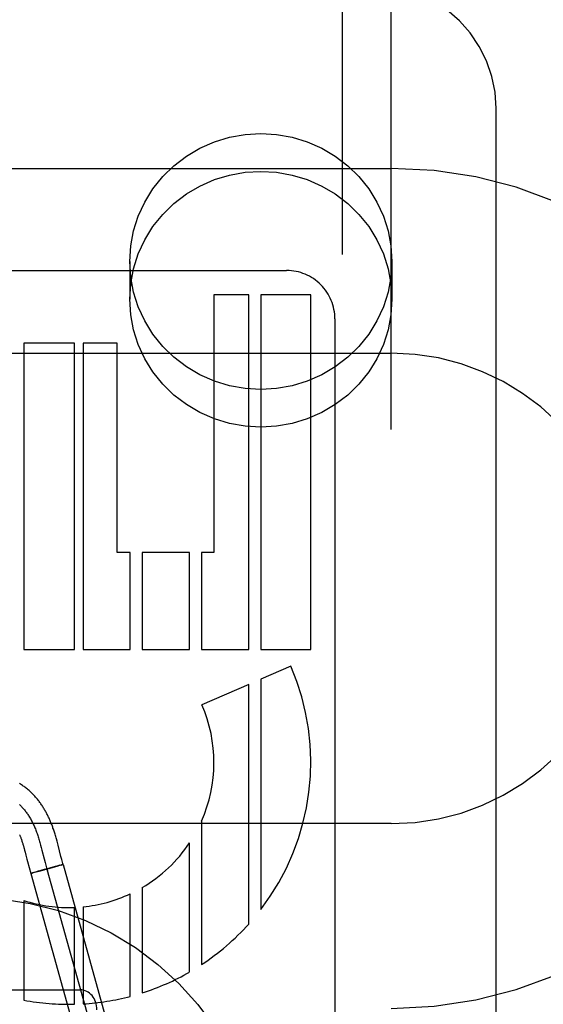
# Model space of a CAD drawing. Header units: inches. Extents: x 0 to 291, y 0 to 188.
# Tile 53 of 113: x 80.764 to 81.076, y 92.931 to 93.517. Entities that reach past the tile are written whole.
import ezdxf

# ---------------------------------------------------------------- set-up
doc = ezdxf.new("R2010")
doc.units = ezdxf.units.IN
doc.header["$LTSCALE"] = 16.018896
doc.header["$MEASUREMENT"] = 0
doc.linetypes.add('HIDDEN', pattern=[0.2, 0.1, -0.1])
doc.layers.add('DEFAULT_2', color=8, linetype='HIDDEN')
doc.layers.add('SUBPANELS', color=7, linetype='CONTINUOUS')

msp = doc.modelspace()

# ---------------------------------------------------------------- linework, layer by layer
at = {"layer": 'DEFAULT_2', "color": 8, "linetype": 'HIDDEN'}
for p, q in [((80.9854, 90.06957), (80.9854, 95.57007)), ((81.0479, 92.72142), (81.0479, 93.46446)), ((80.4854, 93.42874), (80.9854, 93.42874)), ((80.8299, 93.37332), (80.8299, 93.35083)), ((80.9859, 93.37332), (80.9859, 93.35083)), ((80.664, 93.36794), (80.92325, 93.36794)), ((80.88, 93.35354), (80.88, 93.20009)), ((80.90073, 93.35354), (80.88, 93.35354)), ((80.90074, 93.14249), (80.90073, 93.35354)), ((80.90788, 93.35354), (80.90788, 93.14249)), ((80.9376, 93.35354), (80.90788, 93.35354)), ((80.9376, 93.14249), (80.9376, 93.35354)), ((80.952, 93.3392), (80.952, 92.73434)), ((80.76687, 93.32474), (80.76687, 93.14249)), ((80.79705, 93.32474), (80.76687, 93.32474)), ((80.79705, 93.14249), (80.79705, 93.32474)), ((80.80212, 93.32474), (80.80212, 93.14249)), ((80.8224, 93.32474), (80.80212, 93.32474)), ((80.8224, 93.20009), (80.8224, 93.32474)), ((80.4854, 93.31874), (80.9854, 93.31874)), ((80.83023, 93.20009), (80.8224, 93.20009)), ((80.83023, 93.14249), (80.83023, 93.20009)), ((80.83737, 93.20009), (80.83737, 93.14249)), ((80.86548, 93.20009), (80.83737, 93.20009)), ((80.86548, 93.14249), (80.86548, 93.20009)), ((80.87263, 93.20009), (80.87263, 93.14249)), ((80.88, 93.20009), (80.87263, 93.20009)), ((80.76687, 93.14249), (80.79705, 93.14249)), ((80.80212, 93.14249), (80.83023, 93.14249)), ((80.83737, 93.14249), (80.86548, 93.14249)), ((80.87263, 93.14249), (80.90074, 93.14249)), ((80.90788, 93.14249), (80.9376, 93.14249)), ((80.92575, 93.13242), (80.90788, 93.12468)), ((80.90073, 93.12159), (80.87289, 93.10954)), ((80.90073, 92.979), (80.90073, 93.12159)), ((80.90788, 93.12468), (80.90788, 92.9876)), ((80.9854, 93.03874), (80.4854, 93.03874)), ((80.87263, 93.0403), (80.87263, 92.95484)), ((80.77689, 93.02598), (80.77728, 93.02452)), ((80.78725, 93.02593), (80.78684, 93.02747)), ((80.789, 93.01912), (80.78725, 93.02593)), ((80.86548, 92.95045), (80.86548, 93.02729)), ((80.76706, 93.024), (80.76735, 93.02294)), ((80.76735, 93.02294), (80.76765, 93.02183)), ((80.76765, 93.02183), (80.7681, 93.02008)), ((80.77728, 93.02452), (80.77767, 93.02304)), ((80.77767, 93.02304), (80.779, 93.01783)), ((80.7691, 93.01618), (80.771, 93.00907)), ((80.779, 93.01783), (80.77958, 93.01561)), ((80.77958, 93.01561), (80.78001, 93.01398)), ((80.7883, 93.01396), (80.78713, 93.01365)), ((80.7889, 93.01411), (80.78814, 93.01392)), ((80.78893, 93.01399), (80.78816, 93.01376)), ((80.78933, 93.01411), (80.78864, 93.0139)), ((80.78932, 93.01422), (80.78887, 93.01411)), ((80.78944, 93.01742), (80.789, 93.01912)), ((80.78958, 93.01428), (80.78928, 93.01421)), ((80.78933, 93.01411), (80.79027, 93.01443)), ((80.78973, 93.01432), (80.78954, 93.01427)), ((80.78987, 93.01435), (80.7897, 93.01431)), ((80.79028, 93.01443), (80.83582, 92.85066)), ((80.77196, 93.00939), (80.77102, 93.00907)), ((80.77102, 93.00907), (80.81655, 92.8453)), ((80.77148, 93.00917), (80.7716, 93.00919)), ((80.77155, 93.00918), (80.77178, 93.00924)), ((80.77204, 93.0093), (80.77175, 93.00923)), ((80.77288, 93.00967), (80.77196, 93.00939)), ((80.77246, 93.00941), (80.772, 93.00929)), ((80.77309, 93.00957), (80.77239, 93.00939)), ((80.77385, 93.00995), (80.77284, 93.00966)), ((80.77423, 93.00987), (80.77309, 93.00957)), ((80.7755, 93.01043), (80.77382, 93.00994)), ((80.77595, 93.01034), (80.77405, 93.00983)), ((80.77644, 93.0107), (80.7755, 93.01043)), ((80.77873, 93.0111), (80.77585, 93.01031)), ((80.77954, 93.01157), (80.77644, 93.0107)), ((80.7819, 93.01197), (80.77849, 93.01103)), ((80.78298, 93.01252), (80.77948, 93.01155)), ((80.78065, 93.01175), (80.82619, 92.84798)), ((80.78493, 93.01283), (80.78173, 93.01193)), ((80.78559, 93.01324), (80.78285, 93.01249)), ((80.78531, 93.01294), (80.78484, 93.01281)), ((80.7872, 93.01348), (80.78521, 93.01291)), ((80.78728, 93.01369), (80.78557, 93.01323)), ((80.7882, 93.01378), (80.78704, 93.01343)), ((80.83023, 92.93596), (80.83023, 92.99697)), ((80.83737, 93.00073), (80.83737, 92.93803)), ((80.76687, 92.99306), (80.76687, 92.93372)), ((80.79705, 92.93126), (80.79705, 92.98889)), ((80.80212, 92.98924), (80.80212, 92.93147)), ((80.6704, 92.93987), (80.8004, 92.93987))]:
    msp.add_line(p, q, dxfattribs=at)
for points in [[(81.0479, 93.46446), (81.04726, 93.47407), (81.04536, 93.48353), (81.04223, 93.49267), (81.03791, 93.50133), (81.03248, 93.50937), (81.02603, 93.51665), (81.01865, 93.52305), (81.01049, 93.52844), (81.00168, 93.53274), (80.99236, 93.53587), (80.98272, 93.53776), (80.9729, 93.5384)], [(80.8299, 93.37332), (80.83048, 93.38256), (80.83217, 93.39154), (80.83497, 93.40032), (80.83883, 93.40871), (80.84371, 93.41658), (80.84952, 93.42382), (80.85618, 93.43032), (80.86359, 93.43599), (80.87165, 93.44075), (80.88024, 93.44452), (80.88924, 93.44725), (80.8985, 93.44892), (80.9079, 93.44947), (80.9173, 93.44892), (80.92657, 93.44725), (80.93556, 93.44452), (80.94415, 93.44075), (80.95221, 93.43599), (80.95962, 93.43032), (80.96628, 93.42382), (80.97209, 93.41658), (80.97697, 93.40871), (80.98083, 93.40032), (80.98363, 93.39154), (80.98532, 93.38256), (80.9859, 93.37332)], [(80.8299, 93.35083), (80.83048, 93.36007), (80.83217, 93.36905), (80.83497, 93.37783), (80.83883, 93.38622), (80.84371, 93.39408), (80.84952, 93.40133), (80.85618, 93.40783), (80.86359, 93.4135), (80.87165, 93.41825), (80.88024, 93.42203), (80.88924, 93.42476), (80.8985, 93.42643), (80.9079, 93.42698), (80.9173, 93.42643), (80.92657, 93.42476), (80.93556, 93.42203), (80.94415, 93.41825), (80.95221, 93.4135), (80.95962, 93.40783), (80.96628, 93.40133), (80.97209, 93.39408), (80.97697, 93.38622), (80.98083, 93.37783), (80.98363, 93.36905), (80.98532, 93.36007), (80.9859, 93.35083)], [(80.9859, 93.37332), (80.98532, 93.36407), (80.98363, 93.35509), (80.98083, 93.34632), (80.97697, 93.33793), (80.97209, 93.33006), (80.96628, 93.32282), (80.95962, 93.31632), (80.95221, 93.31065), (80.94415, 93.30589), (80.93556, 93.30211), (80.92657, 93.29938), (80.9173, 93.29772), (80.9079, 93.29717), (80.8985, 93.29772), (80.88924, 93.29938), (80.88024, 93.30211), (80.87165, 93.30589), (80.86359, 93.31065), (80.85618, 93.31632), (80.84952, 93.32282), (80.84371, 93.33006), (80.83883, 93.33793), (80.83497, 93.34632), (80.83217, 93.35509), (80.83048, 93.36407), (80.8299, 93.37332)], [(80.9859, 93.35083), (80.98532, 93.34158), (80.98363, 93.3326), (80.98083, 93.32383), (80.97697, 93.31544), (80.97209, 93.30757), (80.96628, 93.30033), (80.95962, 93.29383), (80.95221, 93.28815), (80.94415, 93.2834), (80.93556, 93.27962), (80.92657, 93.27689), (80.9173, 93.27523), (80.9079, 93.27468), (80.8985, 93.27523), (80.88924, 93.27689), (80.88024, 93.27962), (80.87165, 93.2834), (80.86359, 93.28815), (80.85618, 93.29383), (80.84952, 93.30033), (80.84371, 93.30757), (80.83883, 93.31544), (80.83497, 93.32383), (80.83217, 93.3326), (80.83048, 93.34158), (80.8299, 93.35083)], [(80.78624, 93.02966), (80.78605, 93.03036), (80.78585, 93.03106), (80.78565, 93.03174), (80.78545, 93.03241), (80.78525, 93.03306), (80.78504, 93.0337), (80.78484, 93.03433), (80.78464, 93.03494), (80.78444, 93.03554), (80.78424, 93.03611), (80.78405, 93.03667), (80.78385, 93.03721), (80.78365, 93.03775), (80.78345, 93.03827), (80.78324, 93.0388), (80.78303, 93.03933), (80.78281, 93.03986), (80.78259, 93.0404), (80.78236, 93.04093), (80.78212, 93.04146), (80.78188, 93.04199), (80.78164, 93.04251), (80.7814, 93.04303), (80.78115, 93.04354), (80.78089, 93.04405), (80.78063, 93.04456), (80.78037, 93.04507), (80.7801, 93.04557), (80.77982, 93.04607), (80.77954, 93.04657), (80.77926, 93.04706), (80.77896, 93.04755), (80.77867, 93.04804), (80.77836, 93.04852), (80.77805, 93.04901), (80.77774, 93.04949), (80.77742, 93.04997), (80.77709, 93.05044), (80.77676, 93.05092), (80.77642, 93.05138), (80.77607, 93.05185), (80.77572, 93.05231), (80.77536, 93.05277), (80.77499, 93.05323), (80.77462, 93.05368), (80.77424, 93.05413), (80.77385, 93.05458), (80.77345, 93.05502), (80.77305, 93.05546), (80.77264, 93.05589), (80.77222, 93.05632), (80.77179, 93.05675), (80.77135, 93.05717), (80.77091, 93.05759), (80.77046, 93.058), (80.77, 93.05841), (80.76953, 93.05882), (80.76905, 93.05922), (80.76857, 93.05961), (80.76807, 93.06), (80.76757, 93.06038), (80.76705, 93.06076), (80.76653, 93.06113), (80.766, 93.0615), (80.76545, 93.06186), (80.7649, 93.06222), (80.76433, 93.06257)], [(80.76425, 93.05013), (80.76464, 93.04976), (80.76502, 93.04938), (80.7654, 93.04899), (80.76578, 93.04859), (80.76615, 93.04818), (80.76652, 93.04777), (80.76688, 93.04734), (80.76724, 93.04691), (80.7676, 93.04646), (80.76795, 93.04601), (80.7683, 93.04555), (80.76864, 93.04508), (80.76898, 93.0446), (80.76931, 93.04411), (80.76964, 93.04361), (80.76996, 93.0431), (80.77028, 93.04259), (80.7706, 93.04206), (80.77091, 93.04152), (80.77121, 93.04097), (80.77151, 93.04042), (80.77181, 93.03985), (80.7721, 93.03927), (80.77239, 93.03869), (80.77267, 93.03809), (80.77295, 93.03748), (80.77322, 93.03687), (80.77349, 93.03624), (80.77375, 93.0356), (80.77401, 93.03495), (80.77426, 93.0343), (80.77451, 93.03363), (80.77476, 93.03295), (80.77499, 93.03229), (80.77521, 93.03162), (80.77543, 93.03094), (80.77565, 93.03025), (80.77586, 93.02955), (80.77607, 93.02885), (80.77628, 93.02814), (80.77648, 93.02743), (80.77669, 93.02671), (80.77689, 93.02598)], [(80.76438, 93.03211), (80.76451, 93.03179), (80.76464, 93.03146), (80.76477, 93.03114), (80.76489, 93.0308), (80.76502, 93.03047), (80.76515, 93.03012), (80.76527, 93.02977), (80.7654, 93.02941), (80.76553, 93.02904), (80.76566, 93.02865), (80.76579, 93.02824), (80.76593, 93.02782), (80.76607, 93.02738), (80.76621, 93.02693), (80.76635, 93.02647), (80.76649, 93.026), (80.76663, 93.02552)], [(80.78684, 93.02747), (80.78664, 93.02822), (80.78624, 93.02966)], [(80.76663, 93.02552), (80.76691, 93.02452), (80.76706, 93.024)], [(80.7681, 93.02008), (80.76875, 93.01755), (80.7691, 93.01618)], [(80.78001, 93.01398), (80.78024, 93.01317), (80.78046, 93.01237), (80.78069, 93.01158), (80.78092, 93.01079)], [(80.79027, 93.01443), (80.79011, 93.01501), (80.78989, 93.01579), (80.78967, 93.01659), (80.78944, 93.01742)], [(80.79012, 93.01441), (80.79008, 93.0144), (80.79004, 93.01439), (80.78998, 93.01438), (80.78993, 93.01437), (80.78983, 93.01434)], [(80.79028, 93.01443), (80.79028, 93.01443), (80.79027, 93.01444), (80.79026, 93.01443), (80.79024, 93.01443), (80.79022, 93.01443), (80.79019, 93.01442), (80.79016, 93.01442), (80.79009, 93.0144)], [(80.79027, 93.01443), (80.79026, 93.01443), (80.79025, 93.01443), (80.79024, 93.01443), (80.79022, 93.01443), (80.79019, 93.01442), (80.79017, 93.01442), (80.79013, 93.01441)], [(80.77148, 93.00917), (80.77135, 93.00913), (80.7713, 93.00912), (80.77125, 93.00911), (80.77121, 93.0091), (80.77117, 93.00909), (80.77113, 93.00909), (80.7711, 93.00908), (80.77107, 93.00908), (80.77105, 93.00907), (80.77103, 93.00907), (80.77102, 93.00907), (80.77101, 93.00907), (80.771, 93.00907)], [(80.77102, 93.00907), (80.77102, 93.00907), (80.77103, 93.00907), (80.77104, 93.00907), (80.77106, 93.00907), (80.77108, 93.00908), (80.7711, 93.00908)]]:
    msp.add_lwpolyline(points, dxfattribs=at)
msp.add_circle((80.7354, 92.81987), 0.175, dxfattribs=at)
for centre, radius, start, end in [((80.9854, 93.17874), 0.25, 270, 90), ((80.92326, 93.3392), 0.02874, 0.01054, 90.02027), ((80.9854, 93.17874), 0.14, 270, 90), ((80.7936, 93.07522), 0.144, 322.52312, 23.40302), ((80.7936, 93.07522), 0.0864, 336.16143, 23.40475), ((80.7936, 93.07522), 0.0864, 300.44126, 326.30555), ((80.7936, 93.07522), 0.0864, 275.66187, 295.08817), ((80.7936, 93.07522), 0.0864, 251.9811, 272.2925), ((80.7936, 93.07522), 0.144, 303.28679, 318.07244), ((80.7936, 93.07522), 0.144, 287.69761, 299.94758), ((80.7936, 93.07522), 0.144, 259.30349, 271.37485), ((80.7936, 93.07522), 0.144, 273.39432, 284.7393)]:
    msp.add_arc(centre, radius, start, end, dxfattribs=at)
msp.add_ellipse((80.8004, 92.92799), major_axis=(0, 0.01187), ratio=0.842271, start_param=-1.570796, end_param=0, dxfattribs=at)
at = {"layer": 'SUBPANELS', "color": 8, "linetype": 'HIDDEN'}
msp.add_line((80.9564, 94.97935), (80.9564, 91.09413), dxfattribs=at)

doc.saveas('drawing.dxf')
